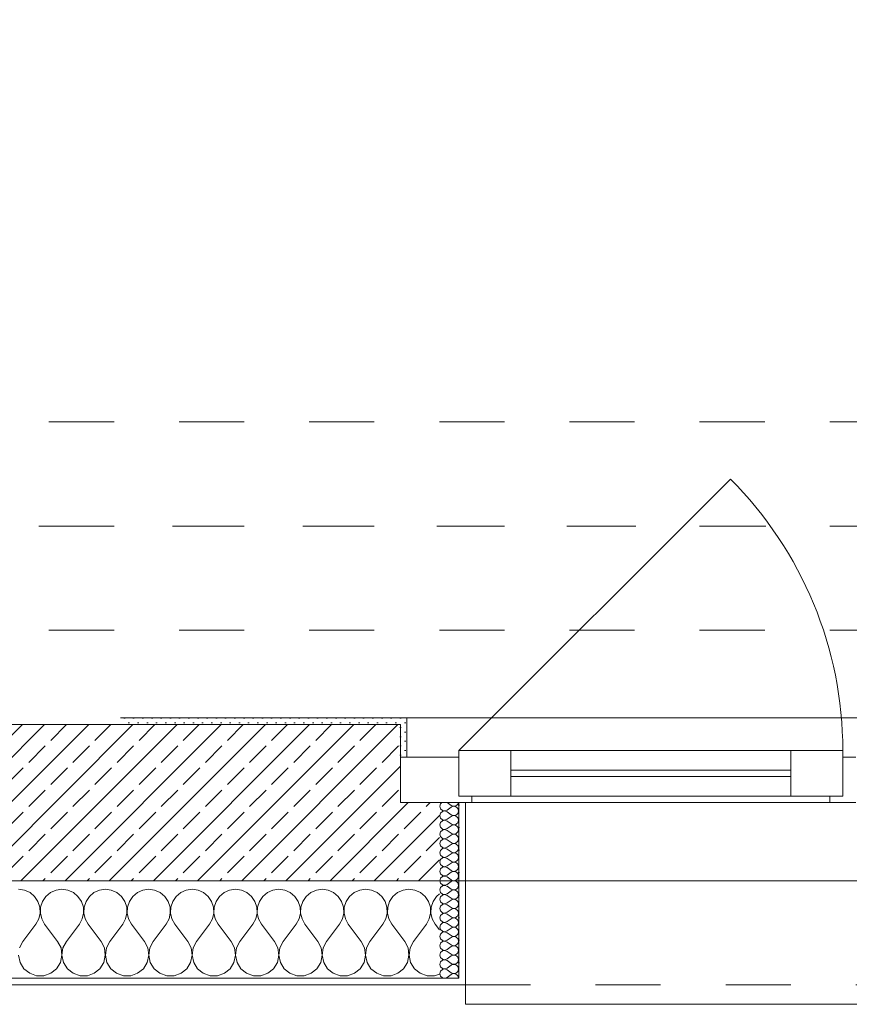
# Model space of a CAD drawing. Header units: metres. Extents: x -3.5 to 65.3, y -10.9 to 16.7.
# Tile 26 of 184: x 18.5 to 19.8, y -0.2 to 1.3. Entities that reach past the tile are written whole.
import ezdxf

# ---------------------------------------------------------------- set-up
doc = ezdxf.new("R2010")
doc.units = ezdxf.units.M
doc.header["$MEASUREMENT"] = 0
for name, pattern in [('Achse', [0.08, 0.04, -0.02, 0, -0.02]), ('Strichlinie doppelt', [0.218722, 0.105833, -0.042333, 0.028222, -0.042333]), ('Strichlinie eng', [0.046, 0.03, -0.016]), ('Untersicht', [0.04, 0.03, -0.01])]:
    doc.linetypes.add(name, pattern=pattern)
for name, color, linetype in [('451 - Universal.Achsen Raster', 7, 'Continuous'), ('603 - Struktur.Bodenplatte_ Decke Roh', 7, 'Continuous'), ('604 - Struktur.Wand Aussen', 7, 'Continuous'), ('608 - Struktur.Träger', 7, 'Continuous')]:
    doc.layers.add(name, color=color, linetype=linetype)
pattern_1 = [(0, (0, 0), (0, 0.034641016), [0, -0.02]), (0, (0.01, 0.01732), (0, 0.034641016), [0, -0.02])]
pattern_2 = [(45, (0, 0), (-0.007071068, 0.007071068), [0, -0.01])]

# ---------------------------------------------------------------- blocks, each defined once
blk = doc.blocks.new('*X18')
at = {"layer": '604 - Struktur.Wand Aussen', "color": 7, "linetype": 'Continuous', "lineweight": 5}
for p, q in [((18.5424, -0.0096), (18.5333, -0.0083)), ((18.5509, -0.0133), (18.5424, -0.0096)), ((18.5579, -0.0192), (18.5509, -0.0133)), ((18.5825, -0.0133), (18.5754, -0.0192)), ((18.5909, -0.0096), (18.5825, -0.0133)), ((18.6, -0.0083), (18.5909, -0.0096)), ((18.6091, -0.0096), (18.6, -0.0083)), ((18.6175, -0.0133), (18.6091, -0.0096)), ((18.6246, -0.0192), (18.6175, -0.0133)), ((18.6491, -0.0133), (18.6421, -0.0192)), ((18.6576, -0.0096), (18.6491, -0.0133)), ((18.6667, -0.0083), (18.6576, -0.0096)), ((18.6758, -0.0096), (18.6667, -0.0083)), ((18.6842, -0.0133), (18.6758, -0.0096)), ((18.6913, -0.0192), (18.6842, -0.0133)), ((18.7158, -0.0133), (18.7087, -0.0192)), ((18.7242, -0.0096), (18.7158, -0.0133)), ((18.7333, -0.0083), (18.7242, -0.0096)), ((18.7424, -0.0096), (18.7333, -0.0083)), ((18.7509, -0.0133), (18.7424, -0.0096)), ((18.7579, -0.0192), (18.7509, -0.0133)), ((18.7825, -0.0133), (18.7754, -0.0192)), ((18.7909, -0.0096), (18.7825, -0.0133)), ((18.8, -0.0083), (18.7909, -0.0096)), ((18.8091, -0.0096), (18.8, -0.0083)), ((18.8175, -0.0133), (18.8091, -0.0096)), ((18.8246, -0.0192), (18.8175, -0.0133)), ((18.8491, -0.0133), (18.8421, -0.0192)), ((18.8576, -0.0096), (18.8491, -0.0133)), ((18.8667, -0.0083), (18.8576, -0.0096)), ((18.8758, -0.0096), (18.8667, -0.0083)), ((18.8842, -0.0133), (18.8758, -0.0096)), ((18.8913, -0.0192), (18.8842, -0.0133)), ((18.9158, -0.0133), (18.9087, -0.0192)), ((18.9242, -0.0096), (18.9158, -0.0133)), ((18.9333, -0.0083), (18.9242, -0.0096)), ((18.9424, -0.0096), (18.9333, -0.0083)), ((18.9509, -0.0133), (18.9424, -0.0096)), ((18.9579, -0.0192), (18.9509, -0.0133)), ((18.9825, -0.0133), (18.9754, -0.0192)), ((18.9909, -0.0096), (18.9825, -0.0133)), ((19, -0.0083), (18.9909, -0.0096)), ((19.0091, -0.0096), (19, -0.0083)), ((19.0175, -0.0133), (19.0091, -0.0096)), ((19.0246, -0.0192), (19.0175, -0.0133)), ((19.0491, -0.0133), (19.0421, -0.0192)), ((19.0576, -0.0096), (19.0491, -0.0133)), ((19.0667, -0.0083), (19.0576, -0.0096)), ((19.0758, -0.0096), (19.0667, -0.0083)), ((19.0842, -0.0133), (19.0758, -0.0096)), ((19.0913, -0.0192), (19.0842, -0.0133)), ((19.1158, -0.0133), (19.1087, -0.0192)), ((19.1242, -0.0096), (19.1158, -0.0133)), ((19.1333, -0.0083), (19.1242, -0.0096)), ((19.1424, -0.0096), (19.1333, -0.0083)), ((19.1509, -0.0133), (19.1424, -0.0096)), ((19.1579, -0.0192), (19.1509, -0.0133)), ((18.5631, -0.0268), (18.5579, -0.0192)), ((18.5661, -0.0355), (18.5631, -0.0268)), ((18.5702, -0.0268), (18.5672, -0.0355)), ((18.5754, -0.0192), (18.5702, -0.0268)), ((18.6298, -0.0268), (18.6246, -0.0192)), ((18.6328, -0.0355), (18.6298, -0.0268)), ((18.6369, -0.0268), (18.6339, -0.0355)), ((18.6421, -0.0192), (18.6369, -0.0268)), ((18.6965, -0.0268), (18.6913, -0.0192)), ((18.6994, -0.0355), (18.6965, -0.0268)), ((18.7035, -0.0268), (18.7006, -0.0355)), ((18.7087, -0.0192), (18.7035, -0.0268)), ((18.7631, -0.0268), (18.7579, -0.0192)), ((18.7661, -0.0355), (18.7631, -0.0268)), ((18.7702, -0.0268), (18.7672, -0.0355)), ((18.7754, -0.0192), (18.7702, -0.0268)), ((18.8298, -0.0268), (18.8246, -0.0192)), ((18.8328, -0.0355), (18.8298, -0.0268)), ((18.8369, -0.0268), (18.8339, -0.0355)), ((18.8421, -0.0192), (18.8369, -0.0268)), ((18.8965, -0.0268), (18.8913, -0.0192)), ((18.8994, -0.0355), (18.8965, -0.0268)), ((18.9035, -0.0268), (18.9006, -0.0355)), ((18.9087, -0.0192), (18.9035, -0.0268)), ((18.9631, -0.0268), (18.9579, -0.0192)), ((18.9661, -0.0355), (18.9631, -0.0268)), ((18.9702, -0.0268), (18.9672, -0.0355)), ((18.9754, -0.0192), (18.9702, -0.0268)), ((19.0298, -0.0268), (19.0246, -0.0192)), ((19.0328, -0.0355), (19.0298, -0.0268)), ((19.0369, -0.0268), (19.0339, -0.0355)), ((19.0421, -0.0192), (19.0369, -0.0268)), ((19.0965, -0.0268), (19.0913, -0.0192)), ((19.0994, -0.0355), (19.0965, -0.0268)), ((19.1035, -0.0268), (19.1006, -0.0355)), ((19.1087, -0.0192), (19.1035, -0.0268)), ((19.1631, -0.0268), (19.1579, -0.0192)), ((19.1661, -0.0355), (19.1631, -0.0268)), ((19.1702, -0.0268), (19.1672, -0.0355)), ((19.1754, -0.0192), (19.1702, -0.0268)), ((19.18, -0.0154), (19.1754, -0.0192)), ((18.5645, -0.0536), (18.5665, -0.0447)), ((18.5665, -0.0447), (18.5661, -0.0355)), ((18.5672, -0.0355), (18.5668, -0.0447)), ((18.5668, -0.0447), (18.5689, -0.0536)), ((18.6311, -0.0536), (18.6332, -0.0447)), ((18.6332, -0.0447), (18.6328, -0.0355)), ((18.6339, -0.0355), (18.6335, -0.0447)), ((18.6335, -0.0447), (18.6355, -0.0536)), ((18.6978, -0.0536), (18.6999, -0.0447)), ((18.6999, -0.0447), (18.6994, -0.0355)), ((18.7006, -0.0355), (18.7001, -0.0447)), ((18.7001, -0.0447), (18.7022, -0.0536)), ((18.7645, -0.0536), (18.7665, -0.0447)), ((18.7665, -0.0447), (18.7661, -0.0355)), ((18.7672, -0.0355), (18.7668, -0.0447)), ((18.7668, -0.0447), (18.7689, -0.0536)), ((18.8311, -0.0536), (18.8332, -0.0447)), ((18.8332, -0.0447), (18.8328, -0.0355)), ((18.8339, -0.0355), (18.8335, -0.0447)), ((18.8335, -0.0447), (18.8355, -0.0536)), ((18.8978, -0.0536), (18.8999, -0.0447)), ((18.8999, -0.0447), (18.8994, -0.0355)), ((18.9006, -0.0355), (18.9001, -0.0447)), ((18.9001, -0.0447), (18.9022, -0.0536)), ((18.9645, -0.0536), (18.9665, -0.0447)), ((18.9665, -0.0447), (18.9661, -0.0355)), ((18.9672, -0.0355), (18.9668, -0.0447)), ((18.9668, -0.0447), (18.9689, -0.0536)), ((19.0311, -0.0536), (19.0332, -0.0447)), ((19.0332, -0.0447), (19.0328, -0.0355)), ((19.0339, -0.0355), (19.0335, -0.0447)), ((19.0335, -0.0447), (19.0355, -0.0536)), ((19.0978, -0.0536), (19.0999, -0.0447)), ((19.0999, -0.0447), (19.0994, -0.0355)), ((19.1006, -0.0355), (19.1001, -0.0447)), ((19.1001, -0.0447), (19.1022, -0.0536)), ((19.1645, -0.0536), (19.1665, -0.0447)), ((19.1665, -0.0447), (19.1661, -0.0355)), ((19.1672, -0.0355), (19.1668, -0.0447)), ((19.1668, -0.0447), (19.1689, -0.0536)), ((18.56, -0.0617), (18.5645, -0.0536)), ((18.5689, -0.0536), (18.5733, -0.0617)), ((18.6267, -0.0617), (18.6311, -0.0536)), ((18.6355, -0.0536), (18.64, -0.0617)), ((18.6933, -0.0617), (18.6978, -0.0536)), ((18.7022, -0.0536), (18.7067, -0.0617)), ((18.76, -0.0617), (18.7645, -0.0536)), ((18.7689, -0.0536), (18.7733, -0.0617)), ((18.8267, -0.0617), (18.8311, -0.0536)), ((18.8355, -0.0536), (18.84, -0.0617)), ((18.8933, -0.0617), (18.8978, -0.0536)), ((18.9022, -0.0536), (18.9067, -0.0617)), ((18.96, -0.0617), (18.9645, -0.0536)), ((18.9689, -0.0536), (18.9733, -0.0617)), ((19.0267, -0.0617), (19.0311, -0.0536)), ((19.0355, -0.0536), (19.04, -0.0617)), ((19.0933, -0.0617), (19.0978, -0.0536)), ((19.1022, -0.0536), (19.1067, -0.0617)), ((19.16, -0.0617), (19.1645, -0.0536)), ((19.1689, -0.0536), (19.1733, -0.0617)), ((18.54, -0.0883), (18.56, -0.0617)), ((18.5933, -0.0883), (18.5733, -0.0617)), ((18.6067, -0.0883), (18.6267, -0.0617)), ((18.66, -0.0883), (18.64, -0.0617)), ((18.6733, -0.0883), (18.6933, -0.0617)), ((18.7267, -0.0883), (18.7067, -0.0617)), ((18.74, -0.0883), (18.76, -0.0617)), ((18.7933, -0.0883), (18.7733, -0.0617)), ((18.8067, -0.0883), (18.8267, -0.0617)), ((18.86, -0.0883), (18.84, -0.0617)), ((18.8733, -0.0883), (18.8933, -0.0617)), ((18.9267, -0.0883), (18.9067, -0.0617)), ((18.94, -0.0883), (18.96, -0.0617)), ((18.9933, -0.0883), (18.9733, -0.0617)), ((19.0067, -0.0883), (19.0267, -0.0617)), ((19.06, -0.0883), (19.04, -0.0617)), ((19.0733, -0.0883), (19.0933, -0.0617)), ((19.1267, -0.0883), (19.1067, -0.0617)), ((19.14, -0.0883), (19.16, -0.0617)), ((19.18, -0.0706), (19.1733, -0.0617)), ((18.54, -0.0883), (18.5349, -0.0984)), ((18.5985, -0.0984), (18.5933, -0.0883)), ((18.6067, -0.0883), (18.6015, -0.0984)), ((18.6651, -0.0984), (18.66, -0.0883)), ((18.6733, -0.0883), (18.6682, -0.0984)), ((18.7318, -0.0984), (18.7267, -0.0883)), ((18.74, -0.0883), (18.7349, -0.0984)), ((18.7985, -0.0984), (18.7933, -0.0883)), ((18.8067, -0.0883), (18.8015, -0.0984)), ((18.8651, -0.0984), (18.86, -0.0883)), ((18.8733, -0.0883), (18.8682, -0.0984)), ((18.9318, -0.0984), (18.9267, -0.0883)), ((18.94, -0.0883), (18.9349, -0.0984)), ((18.9985, -0.0984), (18.9933, -0.0883)), ((19.0067, -0.0883), (19.0015, -0.0984)), ((19.0651, -0.0984), (19.06, -0.0883)), ((19.0733, -0.0883), (19.0682, -0.0984)), ((19.1318, -0.0984), (19.1267, -0.0883)), ((19.14, -0.0883), (19.1349, -0.0984)), ((18.6, -0.1096), (18.5985, -0.0984)), ((18.6015, -0.0984), (18.6, -0.1096)), ((18.6666, -0.1096), (18.6651, -0.0984)), ((18.6682, -0.0984), (18.6667, -0.1096)), ((18.7333, -0.1096), (18.7318, -0.0984)), ((18.7349, -0.0984), (18.7334, -0.1096)), ((18.8, -0.1096), (18.7985, -0.0984)), ((18.8015, -0.0984), (18.8, -0.1096)), ((18.8666, -0.1096), (18.8651, -0.0984)), ((18.8682, -0.0984), (18.8667, -0.1096)), ((18.9333, -0.1096), (18.9318, -0.0984)), ((18.9349, -0.0984), (18.9334, -0.1096)), ((19, -0.1096), (18.9985, -0.0984)), ((19.0015, -0.0984), (19, -0.1096)), ((19.0666, -0.1096), (19.0651, -0.0984)), ((19.0682, -0.0984), (19.0667, -0.1096)), ((19.1333, -0.1096), (19.1318, -0.0984)), ((19.1349, -0.0984), (19.1334, -0.1096)), ((18.5334, -0.1096), (18.5357, -0.1207)), ((18.5357, -0.1207), (18.5416, -0.1303)), ((18.5917, -0.1303), (18.5976, -0.1207)), ((18.5976, -0.1207), (18.6, -0.1096)), ((18.6, -0.1096), (18.6024, -0.1207)), ((18.6024, -0.1207), (18.6083, -0.1303)), ((18.6584, -0.1303), (18.6643, -0.1207)), ((18.6643, -0.1207), (18.6666, -0.1096)), ((18.6667, -0.1096), (18.669, -0.1207)), ((18.669, -0.1207), (18.6749, -0.1303)), ((18.7251, -0.1303), (18.731, -0.1207)), ((18.731, -0.1207), (18.7333, -0.1096)), ((18.7334, -0.1096), (18.7357, -0.1207)), ((18.7357, -0.1207), (18.7416, -0.1303)), ((18.7917, -0.1303), (18.7976, -0.1207)), ((18.7976, -0.1207), (18.8, -0.1096)), ((18.8, -0.1096), (18.8024, -0.1207)), ((18.8024, -0.1207), (18.8083, -0.1303)), ((18.8584, -0.1303), (18.8643, -0.1207)), ((18.8643, -0.1207), (18.8666, -0.1096)), ((18.8667, -0.1096), (18.869, -0.1207)), ((18.869, -0.1207), (18.8749, -0.1303)), ((18.9251, -0.1303), (18.931, -0.1207)), ((18.931, -0.1207), (18.9333, -0.1096)), ((18.9334, -0.1096), (18.9357, -0.1207)), ((18.9357, -0.1207), (18.9416, -0.1303)), ((18.9917, -0.1303), (18.9976, -0.1207)), ((18.9976, -0.1207), (19, -0.1096)), ((19, -0.1096), (19.0024, -0.1207)), ((19.0024, -0.1207), (19.0083, -0.1303)), ((19.0584, -0.1303), (19.0643, -0.1207)), ((19.0643, -0.1207), (19.0666, -0.1096)), ((19.0667, -0.1096), (19.069, -0.1207)), ((19.069, -0.1207), (19.0749, -0.1303)), ((19.1251, -0.1303), (19.131, -0.1207)), ((19.131, -0.1207), (19.1333, -0.1096)), ((19.1334, -0.1096), (19.1357, -0.1207)), ((19.1357, -0.1207), (19.1416, -0.1303)), ((18.5416, -0.1303), (18.5504, -0.1374)), ((18.583, -0.1374), (18.5917, -0.1303)), ((18.6083, -0.1303), (18.617, -0.1374)), ((18.6496, -0.1374), (18.6584, -0.1303)), ((18.6749, -0.1303), (18.6837, -0.1374)), ((18.7163, -0.1374), (18.7251, -0.1303)), ((18.7416, -0.1303), (18.7504, -0.1374)), ((18.783, -0.1374), (18.7917, -0.1303)), ((18.8083, -0.1303), (18.817, -0.1374)), ((18.8496, -0.1374), (18.8584, -0.1303)), ((18.8749, -0.1303), (18.8837, -0.1374)), ((18.9163, -0.1374), (18.9251, -0.1303)), ((18.9416, -0.1303), (18.9504, -0.1374)), ((18.983, -0.1374), (18.9917, -0.1303)), ((19.0083, -0.1303), (19.017, -0.1374)), ((19.0496, -0.1374), (19.0584, -0.1303)), ((19.0749, -0.1303), (19.0837, -0.1374)), ((19.1163, -0.1374), (19.1251, -0.1303)), ((19.1416, -0.1303), (19.1504, -0.1374)), ((18.5504, -0.1374), (18.561, -0.1412)), ((18.561, -0.1412), (18.5723, -0.1412)), ((18.5723, -0.1412), (18.583, -0.1374)), ((18.617, -0.1374), (18.6277, -0.1412)), ((18.6277, -0.1412), (18.639, -0.1412)), ((18.639, -0.1412), (18.6496, -0.1374)), ((18.6837, -0.1374), (18.6943, -0.1412)), ((18.6943, -0.1412), (18.7057, -0.1412)), ((18.7057, -0.1412), (18.7163, -0.1374)), ((18.7504, -0.1374), (18.761, -0.1412)), ((18.761, -0.1412), (18.7723, -0.1412)), ((18.7723, -0.1412), (18.783, -0.1374)), ((18.817, -0.1374), (18.8277, -0.1412)), ((18.8277, -0.1412), (18.839, -0.1412)), ((18.839, -0.1412), (18.8496, -0.1374)), ((18.8837, -0.1374), (18.8943, -0.1412)), ((18.8943, -0.1412), (18.9057, -0.1412)), ((18.9057, -0.1412), (18.9163, -0.1374)), ((18.9504, -0.1374), (18.961, -0.1412)), ((18.961, -0.1412), (18.9723, -0.1412)), ((18.9723, -0.1412), (18.983, -0.1374)), ((19.017, -0.1374), (19.0277, -0.1412)), ((19.0277, -0.1412), (19.039, -0.1412)), ((19.039, -0.1412), (19.0496, -0.1374)), ((19.0837, -0.1374), (19.0943, -0.1412)), ((19.0943, -0.1412), (19.1057, -0.1412)), ((19.1057, -0.1412), (19.1163, -0.1374)), ((19.1504, -0.1374), (19.161, -0.1412)), ((19.161, -0.1412), (19.1723, -0.1412)), ((19.1723, -0.1412), (19.18, -0.1385))]:
    blk.add_line(p, q, dxfattribs=at)
blk = doc.blocks.new('*X39')
at = {"layer": '604 - Struktur.Wand Aussen', "color": 7, "linetype": 'Continuous', "lineweight": 5}
for p, q in [((19.1818, 0.123), (19.1807, 0.1193)), ((19.1839, 0.125), (19.1818, 0.123)), ((19.1921, 0.125), (19.1979, 0.1207)), ((19.2053, 0.12), (19.207, 0.1212)), ((19.207, 0.1212), (19.2082, 0.1227)), ((19.2082, 0.1227), (19.209, 0.1245)), ((19.209, 0.1245), (19.2091, 0.125)), ((19.1807, 0.1193), (19.1818, 0.1155)), ((19.1818, 0.1088), (19.1807, 0.105)), ((19.1818, 0.1155), (19.1847, 0.1129)), ((19.1847, 0.1114), (19.1818, 0.1088)), ((19.1847, 0.1129), (19.1885, 0.1122)), ((19.1885, 0.1121), (19.1847, 0.1114)), ((19.1885, 0.1122), (19.1921, 0.1136)), ((19.1921, 0.1107), (19.1885, 0.1121)), ((19.1921, 0.1136), (19.1979, 0.1179)), ((19.1921, 0.1107), (19.1979, 0.1064)), ((19.1979, 0.1207), (19.1996, 0.1198)), ((19.1996, 0.1188), (19.1979, 0.1179)), ((19.1979, 0.1064), (19.1996, 0.1055)), ((19.1996, 0.1198), (19.2015, 0.1193)), ((19.2015, 0.1193), (19.1996, 0.1188)), ((19.2015, 0.1193), (19.2035, 0.1194)), ((19.2035, 0.1192), (19.2015, 0.1193)), ((19.2035, 0.1194), (19.2053, 0.12)), ((19.2053, 0.1185), (19.2035, 0.1192)), ((19.207, 0.1174), (19.2053, 0.1185)), ((19.2053, 0.1058), (19.207, 0.1069)), ((19.2082, 0.1159), (19.207, 0.1174)), ((19.207, 0.1069), (19.2082, 0.1084)), ((19.209, 0.1141), (19.2082, 0.1159)), ((19.2082, 0.1084), (19.209, 0.1102)), ((19.2093, 0.1121), (19.209, 0.1141)), ((19.209, 0.1102), (19.2093, 0.1121)), ((19.1807, 0.105), (19.1818, 0.1012)), ((19.1818, 0.0945), (19.1807, 0.0907)), ((19.1818, 0.1012), (19.1847, 0.0986)), ((19.1847, 0.0971), (19.1818, 0.0945)), ((19.1847, 0.0986), (19.1885, 0.0979)), ((19.1885, 0.0978), (19.1847, 0.0971)), ((19.1885, 0.0979), (19.1921, 0.0993)), ((19.1921, 0.0964), (19.1885, 0.0978)), ((19.1921, 0.0993), (19.1979, 0.1036)), ((19.1921, 0.0964), (19.1979, 0.0921)), ((19.1996, 0.1045), (19.1979, 0.1036)), ((19.1979, 0.0921), (19.1996, 0.0912)), ((19.1996, 0.1055), (19.2015, 0.105)), ((19.2015, 0.105), (19.1996, 0.1045)), ((19.1996, 0.0912), (19.2015, 0.0907)), ((19.2015, 0.105), (19.2035, 0.1051)), ((19.2035, 0.1049), (19.2015, 0.105)), ((19.2015, 0.0907), (19.2035, 0.0908)), ((19.2035, 0.1051), (19.2053, 0.1058)), ((19.2053, 0.1042), (19.2035, 0.1049)), ((19.2035, 0.0908), (19.2053, 0.0915)), ((19.207, 0.1031), (19.2053, 0.1042)), ((19.2053, 0.0915), (19.207, 0.0926)), ((19.2082, 0.1016), (19.207, 0.1031)), ((19.207, 0.0926), (19.2082, 0.0941)), ((19.209, 0.0998), (19.2082, 0.1016)), ((19.2082, 0.0941), (19.209, 0.0959)), ((19.2093, 0.0979), (19.209, 0.0998)), ((19.209, 0.0959), (19.2093, 0.0979)), ((19.1807, 0.0907), (19.1818, 0.087)), ((19.1818, 0.0802), (19.1807, 0.0764)), ((19.1807, 0.0764), (19.1818, 0.0727)), ((19.1818, 0.087), (19.1847, 0.0843)), ((19.1847, 0.0828), (19.1818, 0.0802)), ((19.1847, 0.0843), (19.1885, 0.0836)), ((19.1885, 0.0835), (19.1847, 0.0828)), ((19.1885, 0.0836), (19.1921, 0.085)), ((19.1921, 0.0821), (19.1885, 0.0835)), ((19.1921, 0.085), (19.1979, 0.0893)), ((19.1921, 0.0821), (19.1979, 0.0779)), ((19.1996, 0.0902), (19.1979, 0.0893)), ((19.1979, 0.0779), (19.1996, 0.0769)), ((19.1996, 0.076), (19.1979, 0.075)), ((19.2015, 0.0907), (19.1996, 0.0902)), ((19.1996, 0.0769), (19.2015, 0.0765)), ((19.2015, 0.0764), (19.1996, 0.076)), ((19.2035, 0.0906), (19.2015, 0.0907)), ((19.2015, 0.0765), (19.2035, 0.0766)), ((19.2035, 0.0763), (19.2015, 0.0764)), ((19.2053, 0.09), (19.2035, 0.0906)), ((19.2035, 0.0766), (19.2053, 0.0772)), ((19.2053, 0.0757), (19.2035, 0.0763)), ((19.207, 0.0888), (19.2053, 0.09)), ((19.2053, 0.0772), (19.207, 0.0783)), ((19.207, 0.0746), (19.2053, 0.0757)), ((19.2082, 0.0873), (19.207, 0.0888)), ((19.207, 0.0783), (19.2082, 0.0798)), ((19.209, 0.0855), (19.2082, 0.0873)), ((19.2082, 0.0798), (19.209, 0.0816)), ((19.2093, 0.0836), (19.209, 0.0855)), ((19.209, 0.0816), (19.2093, 0.0836)), ((19.1818, 0.0659), (19.1807, 0.0621)), ((19.1807, 0.0621), (19.1818, 0.0584)), ((19.1818, 0.0727), (19.1847, 0.07)), ((19.1847, 0.0685), (19.1818, 0.0659)), ((19.1847, 0.07), (19.1885, 0.0693)), ((19.1885, 0.0693), (19.1847, 0.0685)), ((19.1885, 0.0693), (19.1921, 0.0707)), ((19.1921, 0.0679), (19.1885, 0.0693)), ((19.1921, 0.0707), (19.1979, 0.075)), ((19.1921, 0.0679), (19.1979, 0.0636)), ((19.1921, 0.0564), (19.1979, 0.0607)), ((19.1979, 0.0636), (19.1996, 0.0626)), ((19.1996, 0.0617), (19.1979, 0.0607)), ((19.1996, 0.0626), (19.2015, 0.0622)), ((19.2015, 0.0621), (19.1996, 0.0617)), ((19.2015, 0.0622), (19.2035, 0.0623)), ((19.2035, 0.062), (19.2015, 0.0621)), ((19.2035, 0.0623), (19.2053, 0.0629)), ((19.2053, 0.0614), (19.2035, 0.062)), ((19.2053, 0.0629), (19.207, 0.064)), ((19.207, 0.0603), (19.2053, 0.0614)), ((19.2082, 0.073), (19.207, 0.0746)), ((19.207, 0.064), (19.2082, 0.0655)), ((19.209, 0.0712), (19.2082, 0.073)), ((19.2082, 0.0655), (19.209, 0.0673)), ((19.2093, 0.0693), (19.209, 0.0712)), ((19.209, 0.0673), (19.2093, 0.0693)), ((19.1818, 0.0516), (19.1807, 0.0479)), ((19.1807, 0.0479), (19.1818, 0.0441)), ((19.1818, 0.0584), (19.1847, 0.0558)), ((19.1847, 0.0542), (19.1818, 0.0516)), ((19.1847, 0.0558), (19.1885, 0.055)), ((19.1885, 0.055), (19.1847, 0.0542)), ((19.1885, 0.055), (19.1921, 0.0564)), ((19.1921, 0.0536), (19.1885, 0.055)), ((19.1921, 0.0536), (19.1979, 0.0493)), ((19.1921, 0.0421), (19.1979, 0.0464)), ((19.1979, 0.0493), (19.1996, 0.0483)), ((19.1996, 0.0474), (19.1979, 0.0464)), ((19.1996, 0.0483), (19.2015, 0.0479)), ((19.2015, 0.0478), (19.1996, 0.0474)), ((19.2015, 0.0479), (19.2035, 0.048)), ((19.2035, 0.0477), (19.2015, 0.0478)), ((19.2035, 0.048), (19.2053, 0.0486)), ((19.2053, 0.0471), (19.2035, 0.0477)), ((19.2053, 0.0486), (19.207, 0.0497)), ((19.207, 0.046), (19.2053, 0.0471)), ((19.2082, 0.0588), (19.207, 0.0603)), ((19.207, 0.0497), (19.2082, 0.0512)), ((19.2082, 0.0445), (19.207, 0.046)), ((19.209, 0.057), (19.2082, 0.0588)), ((19.2082, 0.0512), (19.209, 0.053)), ((19.2093, 0.055), (19.209, 0.057)), ((19.209, 0.053), (19.2093, 0.055)), ((19.1818, 0.0373), (19.1807, 0.0336)), ((19.1807, 0.0336), (19.1818, 0.0298)), ((19.1818, 0.0441), (19.1847, 0.0415)), ((19.1847, 0.04), (19.1818, 0.0373)), ((19.1847, 0.0415), (19.1885, 0.0407)), ((19.1885, 0.0407), (19.1847, 0.04)), ((19.1885, 0.0407), (19.1921, 0.0421)), ((19.1921, 0.0393), (19.1885, 0.0407)), ((19.1921, 0.0393), (19.1979, 0.035)), ((19.1921, 0.0279), (19.1979, 0.0321)), ((19.1979, 0.035), (19.1996, 0.034)), ((19.1996, 0.0331), (19.1979, 0.0321)), ((19.1996, 0.034), (19.2015, 0.0336)), ((19.2015, 0.0335), (19.1996, 0.0331)), ((19.2015, 0.0336), (19.2035, 0.0337)), ((19.2035, 0.0334), (19.2015, 0.0335)), ((19.2035, 0.0337), (19.2053, 0.0343)), ((19.2053, 0.0328), (19.2035, 0.0334)), ((19.2053, 0.0343), (19.207, 0.0354)), ((19.207, 0.0317), (19.2053, 0.0328)), ((19.207, 0.0354), (19.2082, 0.037)), ((19.2082, 0.0302), (19.207, 0.0317)), ((19.209, 0.0427), (19.2082, 0.0445)), ((19.2082, 0.037), (19.209, 0.0388)), ((19.2093, 0.0407), (19.209, 0.0427)), ((19.209, 0.0388), (19.2093, 0.0407)), ((19.1818, 0.023), (19.1807, 0.0193)), ((19.1807, 0.0193), (19.1818, 0.0155)), ((19.1818, 0.0298), (19.1847, 0.0272)), ((19.1847, 0.0257), (19.1818, 0.023)), ((19.1818, 0.0155), (19.1847, 0.0129)), ((19.1847, 0.0272), (19.1885, 0.0265)), ((19.1885, 0.0264), (19.1847, 0.0257)), ((19.1885, 0.0265), (19.1921, 0.0279)), ((19.1921, 0.025), (19.1885, 0.0264)), ((19.1921, 0.025), (19.1979, 0.0207)), ((19.1921, 0.0136), (19.1979, 0.0179)), ((19.1979, 0.0207), (19.1996, 0.0198)), ((19.1996, 0.0188), (19.1979, 0.0179)), ((19.1996, 0.0198), (19.2015, 0.0193)), ((19.2015, 0.0193), (19.1996, 0.0188)), ((19.2015, 0.0193), (19.2035, 0.0194)), ((19.2035, 0.0192), (19.2015, 0.0193)), ((19.2035, 0.0194), (19.2053, 0.02)), ((19.2053, 0.0185), (19.2035, 0.0192)), ((19.2053, 0.02), (19.207, 0.0212)), ((19.207, 0.0174), (19.2053, 0.0185)), ((19.207, 0.0212), (19.2082, 0.0227)), ((19.2082, 0.0159), (19.207, 0.0174)), ((19.209, 0.0284), (19.2082, 0.0302)), ((19.2082, 0.0227), (19.209, 0.0245)), ((19.209, 0.0141), (19.2082, 0.0159)), ((19.2093, 0.0264), (19.209, 0.0284)), ((19.209, 0.0245), (19.2093, 0.0264)), ((19.1818, 0.0088), (19.1807, 0.005)), ((19.1807, 0.005), (19.1818, 0.0012)), ((19.1847, 0.0114), (19.1818, 0.0088)), ((19.1818, 0.0012), (19.1847, -0.0014)), ((19.1847, 0.0129), (19.1885, 0.0122)), ((19.1885, 0.0121), (19.1847, 0.0114)), ((19.1885, 0.0122), (19.1921, 0.0136)), ((19.1921, 0.0107), (19.1885, 0.0121)), ((19.1921, 0.0107), (19.1979, 0.0064)), ((19.1921, -0.0007), (19.1979, 0.0036)), ((19.1979, 0.0064), (19.1996, 0.0055)), ((19.1996, 0.0045), (19.1979, 0.0036)), ((19.1996, 0.0055), (19.2015, 0.005)), ((19.2015, 0.005), (19.1996, 0.0045)), ((19.2015, 0.005), (19.2035, 0.0051)), ((19.2035, 0.0049), (19.2015, 0.005)), ((19.2035, 0.0051), (19.2053, 0.0058)), ((19.2053, 0.0042), (19.2035, 0.0049)), ((19.2053, 0.0058), (19.207, 0.0069)), ((19.207, 0.0031), (19.2053, 0.0042)), ((19.207, 0.0069), (19.2082, 0.0084)), ((19.2082, 0.0016), (19.207, 0.0031)), ((19.2082, 0.0084), (19.209, 0.0102)), ((19.209, -0.0002), (19.2082, 0.0016)), ((19.2093, 0.0121), (19.209, 0.0141)), ((19.209, 0.0102), (19.2093, 0.0121)), ((19.1818, -0.0055), (19.1807, -0.0093)), ((19.1807, -0.0093), (19.1818, -0.013)), ((19.1847, -0.0029), (19.1818, -0.0055)), ((19.1818, -0.013), (19.1847, -0.0157)), ((19.1847, -0.0014), (19.1885, -0.0021)), ((19.1885, -0.0022), (19.1847, -0.0029)), ((19.1885, -0.0021), (19.1921, -0.0007)), ((19.1921, -0.0036), (19.1885, -0.0022)), ((19.1885, -0.0164), (19.1921, -0.015)), ((19.1921, -0.0036), (19.1979, -0.0079)), ((19.1921, -0.015), (19.1979, -0.0107)), ((19.1979, -0.0079), (19.1996, -0.0088)), ((19.1996, -0.0098), (19.1979, -0.0107)), ((19.1996, -0.0088), (19.2015, -0.0093)), ((19.2015, -0.0093), (19.1996, -0.0098)), ((19.2015, -0.0093), (19.2035, -0.0092)), ((19.2035, -0.0094), (19.2015, -0.0093)), ((19.2035, -0.0092), (19.2053, -0.0085)), ((19.2053, -0.01), (19.2035, -0.0094)), ((19.2053, -0.0085), (19.207, -0.0074)), ((19.207, -0.0112), (19.2053, -0.01)), ((19.207, -0.0074), (19.2082, -0.0059)), ((19.2082, -0.0127), (19.207, -0.0112)), ((19.2082, -0.0059), (19.209, -0.0041)), ((19.209, -0.0145), (19.2082, -0.0127)), ((19.2093, -0.0021), (19.209, -0.0002)), ((19.209, -0.0041), (19.2093, -0.0021)), ((19.2093, -0.0164), (19.209, -0.0145)), ((19.1818, -0.0198), (19.1807, -0.0236)), ((19.1807, -0.0236), (19.1818, -0.0273)), ((19.1847, -0.0172), (19.1818, -0.0198)), ((19.1818, -0.0273), (19.1847, -0.03)), ((19.1847, -0.0157), (19.1885, -0.0164)), ((19.1885, -0.0165), (19.1847, -0.0172)), ((19.1847, -0.03), (19.1885, -0.0307)), ((19.1921, -0.0179), (19.1885, -0.0165)), ((19.1885, -0.0307), (19.1921, -0.0293)), ((19.1921, -0.0179), (19.1979, -0.0221)), ((19.1921, -0.0293), (19.1979, -0.025)), ((19.1979, -0.0221), (19.1996, -0.0231)), ((19.1996, -0.024), (19.1979, -0.025)), ((19.1996, -0.0231), (19.2015, -0.0235)), ((19.2015, -0.0236), (19.1996, -0.024)), ((19.2015, -0.0235), (19.2035, -0.0234)), ((19.2035, -0.0237), (19.2015, -0.0236)), ((19.2035, -0.0234), (19.2053, -0.0228)), ((19.2053, -0.0243), (19.2035, -0.0237)), ((19.2053, -0.0228), (19.207, -0.0217)), ((19.207, -0.0254), (19.2053, -0.0243)), ((19.207, -0.0217), (19.2082, -0.0202)), ((19.2082, -0.027), (19.207, -0.0254)), ((19.2082, -0.0202), (19.209, -0.0184)), ((19.209, -0.0288), (19.2082, -0.027)), ((19.209, -0.0184), (19.2093, -0.0164)), ((19.2093, -0.0307), (19.209, -0.0288)), ((19.1818, -0.0341), (19.1807, -0.0379)), ((19.1807, -0.0379), (19.1818, -0.0416)), ((19.1847, -0.0315), (19.1818, -0.0341)), ((19.1818, -0.0416), (19.1847, -0.0442)), ((19.1885, -0.0307), (19.1847, -0.0315)), ((19.1847, -0.0442), (19.1885, -0.045)), ((19.1885, -0.045), (19.1847, -0.0458)), ((19.1921, -0.0321), (19.1885, -0.0307)), ((19.1885, -0.045), (19.1921, -0.0436)), ((19.1921, -0.0464), (19.1885, -0.045)), ((19.1921, -0.0321), (19.1979, -0.0364)), ((19.1921, -0.0436), (19.1979, -0.0393)), ((19.1979, -0.0364), (19.1996, -0.0374)), ((19.1996, -0.0383), (19.1979, -0.0393)), ((19.1996, -0.0374), (19.2015, -0.0378)), ((19.2015, -0.0379), (19.1996, -0.0383)), ((19.2015, -0.0378), (19.2035, -0.0377)), ((19.2035, -0.038), (19.2015, -0.0379)), ((19.2035, -0.0377), (19.2053, -0.0371)), ((19.2053, -0.0386), (19.2035, -0.038)), ((19.2053, -0.0371), (19.207, -0.036)), ((19.207, -0.0397), (19.2053, -0.0386)), ((19.207, -0.036), (19.2082, -0.0345)), ((19.2082, -0.0412), (19.207, -0.0397)), ((19.2082, -0.0345), (19.209, -0.0327)), ((19.209, -0.043), (19.2082, -0.0412)), ((19.209, -0.0327), (19.2093, -0.0307)), ((19.2093, -0.045), (19.209, -0.043)), ((19.209, -0.047), (19.2093, -0.045)), ((19.1818, -0.0484), (19.1807, -0.0521)), ((19.1807, -0.0521), (19.1818, -0.0559)), ((19.1847, -0.0458), (19.1818, -0.0484)), ((19.1818, -0.0559), (19.1847, -0.0585)), ((19.1847, -0.06), (19.1818, -0.0627)), ((19.1847, -0.0585), (19.1885, -0.0593)), ((19.1885, -0.0593), (19.1847, -0.06)), ((19.1885, -0.0593), (19.1921, -0.0579)), ((19.1921, -0.0607), (19.1885, -0.0593)), ((19.1921, -0.0464), (19.1979, -0.0507)), ((19.1921, -0.0579), (19.1979, -0.0536)), ((19.1979, -0.0507), (19.1996, -0.0517)), ((19.1996, -0.0526), (19.1979, -0.0536)), ((19.1996, -0.0517), (19.2015, -0.0521)), ((19.2015, -0.0522), (19.1996, -0.0526)), ((19.2015, -0.0521), (19.2035, -0.052)), ((19.2035, -0.0523), (19.2015, -0.0522)), ((19.2035, -0.052), (19.2053, -0.0514)), ((19.2053, -0.0529), (19.2035, -0.0523)), ((19.2053, -0.0514), (19.207, -0.0503)), ((19.207, -0.054), (19.2053, -0.0529)), ((19.207, -0.0503), (19.2082, -0.0488)), ((19.2082, -0.0555), (19.207, -0.054)), ((19.2082, -0.0488), (19.209, -0.047)), ((19.209, -0.0573), (19.2082, -0.0555)), ((19.2093, -0.0593), (19.209, -0.0573)), ((19.209, -0.0612), (19.2093, -0.0593)), ((19.1818, -0.0627), (19.1807, -0.0664)), ((19.1807, -0.0664), (19.1818, -0.0702)), ((19.1818, -0.0702), (19.1847, -0.0728)), ((19.1847, -0.0743), (19.1818, -0.077)), ((19.1847, -0.0728), (19.1885, -0.0735)), ((19.1885, -0.0736), (19.1847, -0.0743)), ((19.1885, -0.0735), (19.1921, -0.0721)), ((19.1921, -0.075), (19.1885, -0.0736)), ((19.1921, -0.0607), (19.1979, -0.065)), ((19.1921, -0.0721), (19.1979, -0.0679)), ((19.1921, -0.075), (19.1979, -0.0793)), ((19.1979, -0.065), (19.1996, -0.066)), ((19.1996, -0.0669), (19.1979, -0.0679)), ((19.1996, -0.066), (19.2015, -0.0664)), ((19.2015, -0.0665), (19.1996, -0.0669)), ((19.2015, -0.0664), (19.2035, -0.0663)), ((19.2035, -0.0666), (19.2015, -0.0665)), ((19.2035, -0.0663), (19.2053, -0.0657)), ((19.2053, -0.0672), (19.2035, -0.0666)), ((19.2053, -0.0657), (19.207, -0.0646)), ((19.207, -0.0683), (19.2053, -0.0672)), ((19.207, -0.0646), (19.2082, -0.063)), ((19.2082, -0.0698), (19.207, -0.0683)), ((19.2082, -0.063), (19.209, -0.0612)), ((19.209, -0.0716), (19.2082, -0.0698)), ((19.2082, -0.0773), (19.209, -0.0755)), ((19.2093, -0.0736), (19.209, -0.0716)), ((19.209, -0.0755), (19.2093, -0.0736)), ((19.1818, -0.077), (19.1807, -0.0807)), ((19.1807, -0.0807), (19.1818, -0.0845)), ((19.1818, -0.0845), (19.1847, -0.0871)), ((19.1847, -0.0886), (19.1818, -0.0912)), ((19.1847, -0.0871), (19.1885, -0.0878)), ((19.1885, -0.0879), (19.1847, -0.0886)), ((19.1885, -0.0878), (19.1921, -0.0864)), ((19.1921, -0.0893), (19.1885, -0.0879)), ((19.1921, -0.0864), (19.1979, -0.0821)), ((19.1921, -0.0893), (19.1979, -0.0936)), ((19.1979, -0.0793), (19.1996, -0.0802)), ((19.1996, -0.0812), (19.1979, -0.0821)), ((19.1996, -0.0802), (19.2015, -0.0807)), ((19.2015, -0.0807), (19.1996, -0.0812)), ((19.2015, -0.0807), (19.2035, -0.0806)), ((19.2035, -0.0808), (19.2015, -0.0807)), ((19.2035, -0.0806), (19.2053, -0.08)), ((19.2053, -0.0815), (19.2035, -0.0808)), ((19.2053, -0.08), (19.207, -0.0788)), ((19.207, -0.0826), (19.2053, -0.0815)), ((19.207, -0.0788), (19.2082, -0.0773)), ((19.2082, -0.0841), (19.207, -0.0826)), ((19.209, -0.0859), (19.2082, -0.0841)), ((19.2082, -0.0916), (19.209, -0.0898)), ((19.2093, -0.0879), (19.209, -0.0859)), ((19.209, -0.0898), (19.2093, -0.0879)), ((19.1818, -0.0912), (19.1807, -0.095)), ((19.1807, -0.095), (19.1818, -0.0988)), ((19.1818, -0.1055), (19.1807, -0.1093)), ((19.1818, -0.0988), (19.1847, -0.1014)), ((19.1847, -0.1029), (19.1818, -0.1055)), ((19.1847, -0.1014), (19.1885, -0.1021)), ((19.1885, -0.1022), (19.1847, -0.1029)), ((19.1885, -0.1021), (19.1921, -0.1007)), ((19.1921, -0.1036), (19.1885, -0.1022)), ((19.1921, -0.1007), (19.1979, -0.0964)), ((19.1921, -0.1036), (19.1979, -0.1079)), ((19.1979, -0.0936), (19.1996, -0.0945)), ((19.1996, -0.0955), (19.1979, -0.0964)), ((19.1996, -0.0945), (19.2015, -0.095)), ((19.2015, -0.095), (19.1996, -0.0955)), ((19.2015, -0.095), (19.2035, -0.0949)), ((19.2035, -0.0951), (19.2015, -0.095)), ((19.2035, -0.0949), (19.2053, -0.0942)), ((19.2053, -0.0958), (19.2035, -0.0951)), ((19.2053, -0.0942), (19.207, -0.0931)), ((19.207, -0.0969), (19.2053, -0.0958)), ((19.207, -0.0931), (19.2082, -0.0916)), ((19.2082, -0.0984), (19.207, -0.0969)), ((19.207, -0.1074), (19.2082, -0.1059)), ((19.209, -0.1002), (19.2082, -0.0984)), ((19.2082, -0.1059), (19.209, -0.1041)), ((19.2093, -0.1021), (19.209, -0.1002)), ((19.209, -0.1041), (19.2093, -0.1021)), ((19.1807, -0.1093), (19.1818, -0.113)), ((19.1818, -0.1198), (19.1807, -0.1236)), ((19.1818, -0.113), (19.1847, -0.1157)), ((19.1847, -0.1172), (19.1818, -0.1198)), ((19.1847, -0.1157), (19.1885, -0.1164)), ((19.1885, -0.1165), (19.1847, -0.1172)), ((19.1885, -0.1164), (19.1921, -0.115)), ((19.1921, -0.1179), (19.1885, -0.1165)), ((19.1921, -0.115), (19.1979, -0.1107)), ((19.1921, -0.1179), (19.1979, -0.1221)), ((19.1979, -0.1079), (19.1996, -0.1088)), ((19.1996, -0.1098), (19.1979, -0.1107)), ((19.1996, -0.1088), (19.2015, -0.1093)), ((19.2015, -0.1093), (19.1996, -0.1098)), ((19.2015, -0.1093), (19.2035, -0.1092)), ((19.2035, -0.1094), (19.2015, -0.1093)), ((19.2035, -0.1092), (19.2053, -0.1085)), ((19.2053, -0.11), (19.2035, -0.1094)), ((19.2053, -0.1085), (19.207, -0.1074)), ((19.207, -0.1112), (19.2053, -0.11)), ((19.2082, -0.1127), (19.207, -0.1112)), ((19.207, -0.1217), (19.2082, -0.1202)), ((19.209, -0.1145), (19.2082, -0.1127)), ((19.2082, -0.1202), (19.209, -0.1184)), ((19.2093, -0.1164), (19.209, -0.1145)), ((19.209, -0.1184), (19.2093, -0.1164)), ((19.1807, -0.1236), (19.1818, -0.1273)), ((19.1818, -0.1341), (19.1807, -0.1379)), ((19.1818, -0.1273), (19.1847, -0.13)), ((19.1847, -0.1315), (19.1818, -0.1341)), ((19.1847, -0.13), (19.1885, -0.1307)), ((19.1885, -0.1307), (19.1847, -0.1315)), ((19.1885, -0.1307), (19.1921, -0.1293)), ((19.1921, -0.1321), (19.1885, -0.1307)), ((19.1921, -0.1293), (19.1979, -0.125)), ((19.1921, -0.1321), (19.1979, -0.1364)), ((19.1979, -0.1221), (19.1996, -0.1231)), ((19.1996, -0.124), (19.1979, -0.125)), ((19.1996, -0.1231), (19.2015, -0.1235)), ((19.2015, -0.1236), (19.1996, -0.124)), ((19.2015, -0.1235), (19.2035, -0.1234)), ((19.2035, -0.1237), (19.2015, -0.1236)), ((19.2035, -0.1234), (19.2053, -0.1228)), ((19.2053, -0.1243), (19.2035, -0.1237)), ((19.2053, -0.1228), (19.207, -0.1217)), ((19.207, -0.1254), (19.2053, -0.1243)), ((19.2053, -0.1371), (19.207, -0.136)), ((19.2082, -0.127), (19.207, -0.1254)), ((19.207, -0.136), (19.2082, -0.1345)), ((19.209, -0.1288), (19.2082, -0.127)), ((19.2082, -0.1345), (19.209, -0.1327)), ((19.2093, -0.1307), (19.209, -0.1288)), ((19.209, -0.1327), (19.2093, -0.1307)), ((19.1807, -0.1379), (19.1818, -0.1416)), ((19.1818, -0.1416), (19.1847, -0.1442)), ((19.1847, -0.1442), (19.1885, -0.145)), ((19.1885, -0.145), (19.1921, -0.1436)), ((19.1921, -0.1436), (19.1979, -0.1393)), ((19.1979, -0.1364), (19.1996, -0.1374)), ((19.1996, -0.1383), (19.1979, -0.1393)), ((19.1996, -0.1374), (19.2015, -0.1378)), ((19.2015, -0.1379), (19.1996, -0.1383)), ((19.2015, -0.1378), (19.2035, -0.1377)), ((19.2035, -0.138), (19.2015, -0.1379)), ((19.2035, -0.1377), (19.2053, -0.1371)), ((19.2053, -0.1386), (19.2035, -0.138)), ((19.207, -0.1397), (19.2053, -0.1386)), ((19.2082, -0.1412), (19.207, -0.1397)), ((19.209, -0.143), (19.2082, -0.1412)), ((19.2093, -0.145), (19.209, -0.143))]:
    blk.add_line(p, q, dxfattribs=at)

msp = doc.modelspace()

# ---------------------------------------------------------------- hatches: boundary and pattern name
at = {"layer": '604 - Struktur.Wand Aussen', "linetype": 'Continuous', "lineweight": 0, "true_color": 0x000000}
h = msp.add_hatch(dxfattribs=at)
h.set_pattern_fill('Beton__Stahlbeton_0001', color=18, style=0, pattern_type=2)
h.set_pattern_definition([(45, (0, 0), (-0.03394113, 0.03394113), []), (45, (-0.01697, 0.01697), (-0.03394113, 0.03394113), [0.036, -0.012])])
h.paths.add_polyline_path([(17.92, 0.125), (17.86, 0.125), (17.86, 0.005), (19.18, 0.005), (19.18, 0.125), (19.12, 0.125), (19.12, 0.195), (19.12, 0.245), (17.92, 0.245), (17.92, 0.195)])
h = msp.add_hatch(dxfattribs=at)
h.set_pattern_fill('Gips_0001', color=18, style=0, pattern_type=2)
h.set_pattern_definition(pattern_2)
h.paths.add_polyline_path([(18.69, 0.245), (19.12, 0.245), (19.12, 0.255), (18.69, 0.255)])
h = msp.add_hatch(dxfattribs=at)
h.set_pattern_fill('Gips_0001', color=18, style=0, pattern_type=2)
h.set_pattern_definition(pattern_2)
h.paths.add_polyline_path([(19.12, 0.255), (19.12, 0.195), (19.13, 0.195), (19.13, 0.255)])
h = msp.add_hatch(dxfattribs=at)
h.set_pattern_fill('Verputz_0001', color=18, style=0, pattern_type=2)
h.set_pattern_definition(pattern_1)
h.paths.add_polyline_path([(19.21, -0.155), (19.22, -0.155), (19.22, 0.125), (19.21, 0.125)])
h = msp.add_hatch(dxfattribs=at)
h.set_pattern_fill('Verputz_0001', color=18, style=0, pattern_type=2)
h.set_pattern_definition(pattern_1)
h.paths.add_polyline_path([(17.83, -0.155), (19.21, -0.155), (19.21, -0.145), (17.83, -0.145)])

# ---------------------------------------------------------------- linework, layer by layer
at = {"layer": '451 - Universal.Achsen Raster', "color": 160, "linetype": 'Strichlinie doppelt', "lineweight": 9, "true_color": 0x3232ff}
msp.add_line((64.935, 0.55), (-3.175, 0.55), dxfattribs=at)
at = {"layer": '603 - Struktur.Bodenplatte_ Decke Roh', "color": 7, "linetype": 'Continuous', "lineweight": 18, "flags": 128}
msp.add_lwpolyline([(-0.015, 13.695), (-0.015, 0.005), (43.89, 0.005)], dxfattribs=at)
at = {"layer": '604 - Struktur.Wand Aussen', "color": 7, "linetype": 'Continuous', "lineweight": 9}
for p, q in [((19.21, 0.205), (19.6272, 0.6222)), ((19.13, 0.255), (21.51, 0.255)), ((19.22, -0.155), (19.22, -0.185)), ((19.22, -0.185), (21.42, -0.185))]:
    msp.add_line(p, q, dxfattribs=at)
at = {"layer": '604 - Struktur.Wand Aussen', "color": 7, "linetype": 'Continuous', "lineweight": 13}
for p, q in [((19.12, 0.245), (17.92, 0.245)), ((19.12, 0.245), (19.12, 0.195)), ((19.21, 0.135), (19.21, 0.205)), ((19.21, 0.205), (19.29, 0.205)), ((19.29, 0.205), (19.72, 0.205)), ((19.29, 0.205), (19.29, 0.135)), ((19.72, 0.135), (19.72, 0.205)), ((19.72, 0.205), (19.8, 0.205)), ((19.8, 0.205), (19.8, 0.135)), ((19.12, 0.125), (19.12, 0.195)), ((19.12, 0.195), (19.21, 0.195)), ((19.12, 0.125), (19.12, 0.195)), ((19.12, 0.125), (19.12, 0.195)), ((19.21, 0.195), (19.21, 0.135)), ((19.8, 0.135), (19.8, 0.195)), ((19.8, 0.195), (19.82, 0.195)), ((19.29, 0.175), (19.72, 0.175)), ((19.72, 0.165), (19.29, 0.165)), ((19.12, 0.125), (19.18, 0.125)), ((19.23, 0.125), (19.12, 0.125)), ((19.12, 0.125), (19.18, 0.125)), ((19.12, 0.125), (19.18, 0.125)), ((19.21, 0.135), (19.23, 0.135)), ((19.29, 0.135), (19.21, 0.135)), ((19.23, 0.135), (19.23, 0.125)), ((19.78, 0.125), (19.23, 0.125)), ((19.72, 0.135), (19.29, 0.135)), ((19.8, 0.135), (19.72, 0.135)), ((19.78, 0.125), (19.78, 0.135)), ((19.78, 0.135), (19.8, 0.135)), ((19.82, 0.125), (19.78, 0.125)), ((17.86, 0.005), (19.18, 0.005))]:
    msp.add_line(p, q, dxfattribs=at)
at = {"layer": '604 - Struktur.Wand Aussen', "color": 7, "linetype": 'Continuous', "lineweight": 5}
for p, q in [((19.12, 0.255), (19.13, 0.255)), ((19.13, 0.245), (19.13, 0.255)), ((19.13, 0.245), (19.13, 0.255)), ((19.13, 0.195), (19.13, 0.245)), ((19.13, 0.195), (19.13, 0.245)), ((19.12, 0.195), (19.13, 0.195)), ((19.12, 0.195), (19.13, 0.195)), ((19.12, 0.195), (19.13, 0.195)), ((19.18, 0.125), (19.21, 0.125)), ((19.18, 0.125), (19.21, 0.125)), ((19.18, 0.125), (19.21, 0.125)), ((19.21, 0.125), (19.22, 0.125)), ((19.21, 0.125), (19.21, -0.145)), ((19.21, -0.145), (19.21, 0.125)), ((19.21, 0.125), (19.22, 0.125)), ((19.21, 0.125), (19.22, 0.125)), ((19.22, 0.005), (19.22, 0.125)), ((19.22, 0.005), (19.22, 0.125)), ((19.22, -0.005), (19.22, 0.005)), ((19.22, -0.005), (19.22, 0.005)), ((19.22, -0.145), (19.22, -0.005)), ((19.22, -0.145), (19.22, -0.005)), ((17.86, -0.145), (19.18, -0.145)), ((19.18, -0.145), (19.21, -0.145)), ((19.22, -0.155), (19.22, -0.145)), ((19.22, -0.155), (19.22, -0.145)), ((19.21, -0.155), (19.22, -0.155))]:
    msp.add_line(p, q, dxfattribs=at)
at = {"layer": '604 - Struktur.Wand Aussen', "color": 7, "linetype": 'Strichlinie eng', "lineweight": 9}
for p, q in [((19.13, 0.255), (21.51, 0.255)), ((19.22, -0.155), (21.42, -0.155))]:
    msp.add_line(p, q, dxfattribs=at)
at = {"layer": '604 - Struktur.Wand Aussen', "color": 7, "linetype": 'Continuous', "lineweight": 5, "flags": 128}
for points in [[(19.12, 0.255), (18.69, 0.255)], [(17.83, -0.155), (19.21, -0.155)]]:
    msp.add_lwpolyline(points, dxfattribs=at)
at = {"layer": '604 - Struktur.Wand Aussen', "color": 7, "linetype": 'Continuous', "lineweight": 9}
msp.add_arc((19.21, 0.205), 0.59, 0, 45, dxfattribs=at)
msp.add_point((19.13, 0.255), dxfattribs=at)
at = {"layer": '608 - Struktur.Träger', "color": 7, "linetype": 'Untersicht', "lineweight": 13}
for p, q in [((0.38, 0.71), (61.88, 0.71)), ((0.38, 0.39), (61.88, 0.39))]:
    msp.add_line(p, q, dxfattribs=at)
at = {"layer": '608 - Struktur.Träger', "color": 7, "linetype": 'Achse', "lineweight": 9}
msp.add_line((0.38, 0.55), (61.88, 0.55), dxfattribs=at)

# ---------------------------------------------------------------- block references
at = {"layer": '604 - Struktur.Wand Aussen', "color": 7, "lineweight": 18}
for name in ['*X39', '*X18']:
    msp.add_blockref(name, (0, 0), dxfattribs=at)

doc.saveas('drawing.dxf')
